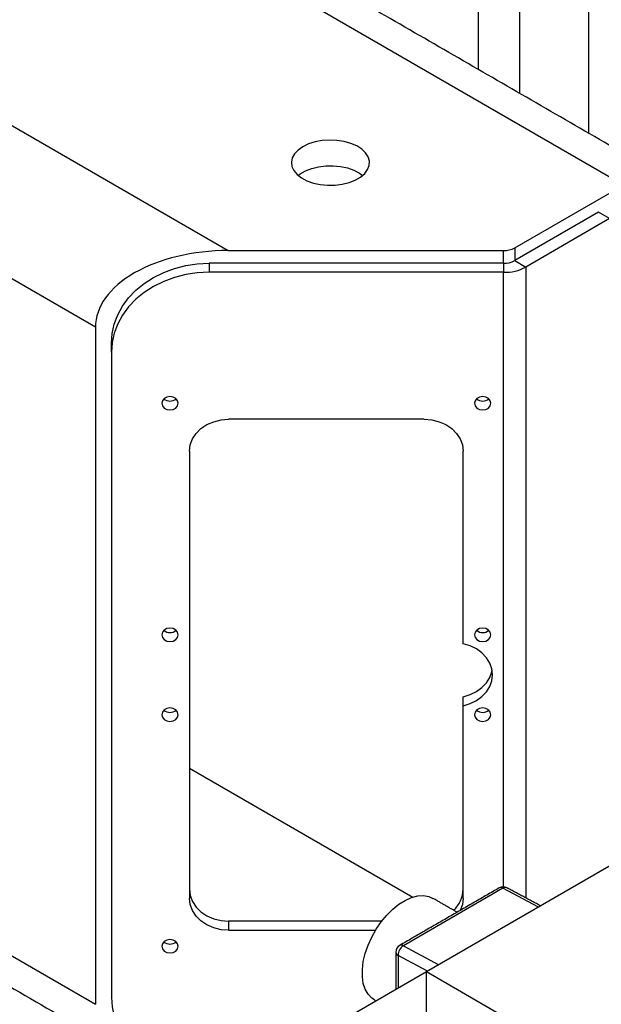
# Model space of a CAD drawing. Header units: millimetres. Extents: x 36 to 589, y 6 to 414.
# Tile 23 of 62: x 452 to 461, y 114 to 131. Entities that reach past the tile are written whole.
import ezdxf

# ---------------------------------------------------------------- set-up
doc = ezdxf.new("R2010")
doc.units = ezdxf.units.MM

msp = doc.modelspace()

# ---------------------------------------------------------------- linework, layer by layer
at = {"color": 7, "linetype": 'Continuous', "lineweight": 30}
for p, q in [((430.7346277, 140.6406921), (455.0826712, 126.5848658)), ((461.8237559, 127.7006236), (440.8757875, 139.7936283)), ((452.8199295, 125.2784005), (429.3204142, 138.844382)), ((461.2345002, 128.5817991), (461.2345002, 135.3235072)), ((460.0559889, 129.2621392), (460.0559889, 134.7337651)), ((459.3488821, 134.3799199), (459.3488821, 129.6703433)), ((459.9691022, 126.6299548), (461.8237559, 127.7006236)), ((429.3204142, 127.3039385), (452.8199295, 113.737957)), ((461.3994918, 127.2379569), (459.9691022, 126.4122106)), ((461.5880536, 127.1291025), (461.3994918, 127.2379569)), ((461.5880536, 127.1291025), (460.157664, 126.3033562)), ((455.0826712, 126.5848658), (459.7805404, 126.5848658)), ((459.7805404, 126.3671216), (459.7805404, 126.5848658)), ((459.9691022, 126.6299548), (459.9691022, 126.4122106)), ((454.757664, 126.3671216), (454.757664, 126.2131782)), ((459.7805404, 126.3671216), (454.757664, 126.3671216)), ((459.7805404, 126.3671216), (459.7805404, 126.2131782)), ((459.9691022, 126.4122106), (460.157664, 126.3033562)), ((459.7805404, 126.2131782), (454.757664, 126.2131782)), ((459.7805404, 115.7393493), (459.7805404, 126.2131782)), ((460.157664, 126.3033562), (460.157664, 115.5510889)), ((452.8199295, 125.2784005), (452.8199295, 113.737957)), ((453.0909973, 124.8522768), (453.0909973, 125.0062202)), ((453.0909973, 124.8522768), (453.0909973, 113.8561939)), ((458.4243307, 123.7091197), (455.0909973, 123.7091197)), ((454.4243307, 123.1647592), (454.4243307, 115.5437116)), ((459.0909973, 119.8813102), (459.0909973, 123.1647592)), ((459.0909973, 118.8271606), (459.0909973, 118.9811039)), ((466.3369827, 118.8354892), (458.4645272, 114.2908174)), ((459.0909973, 115.5437116), (459.0909973, 118.8271606)), ((454.4243307, 117.7644903), (458.234418, 115.5649737)), ((459.7698558, 115.7169264), (458.0727996, 114.7372366)), ((460.3734535, 115.3928171), (459.7698558, 115.7169264)), ((455.0909973, 115.1532944), (455.0909973, 114.9993511)), ((457.700903, 115.1532944), (455.0909973, 115.1532944)), ((455.0909973, 114.9993511), (457.5955414, 114.9993511)), ((458.0727996, 114.7372366), (458.6763972, 114.4131273)), ((458.4843479, 114.3022596), (457.981809, 114.5721042)), ((457.981809, 114.5721042), (457.981809, 114.0118738)), ((458.4645272, 114.2905411), (456.9918595, 113.4403881)), ((461.6474506, 112.4533549), (458.4645272, 114.2908174)), ((458.4645272, 113.542866), (458.4645272, 114.2908174))]:
    msp.add_line(p, q, dxfattribs=at)
at = {"color": 7, "linetype": 'Continuous', "lineweight": 30, "flags": 128}
for points in [[(456.3554634, 128.3537501), (456.2747684, 128.2973301), (456.2140277, 128.2331136), (456.1754367, 128.1634216), (456.1603901, 128.0907728), (456.1694317, 128.0177929), (456.2022348, 127.9471198), (456.2576137, 127.8813076), (456.333567, 127.822735), (456.4273495, 127.7735189), (456.5355716, 127.7354383), (456.6543219, 127.7098693), (456.7793085, 127.6977361), (456.906014, 127.6994773), (457.0298589, 127.7150299), (457.1463673, 127.7438318), (457.2513281, 127.7848421), (457.3409478, 127.8365784), (457.4119873, 127.897171), (457.461879, 127.9644298), (457.4888199, 128.035924), (457.491836, 128.1090695), (457.4708185, 128.1812227), (457.4265269, 128.2497758), (457.3605621, 128.3122511), (457.2753082, 128.3663906), (457.1738465, 128.4102375), (457.0598441, 128.4422071), (456.9374213, 128.4611439), (456.8110028, 128.4663635), (456.6851578, 128.4576773), (456.5644345, 128.4353991), (456.4531962, 128.4003343), (456.3554634, 128.3537501)], [(456.2771626, 127.8638698), (456.3127881, 127.8911612), (456.4024078, 127.9428975), (456.5073686, 127.9839078), (456.6238769, 128.0127097), (456.7477219, 128.0282623), (456.8744274, 128.0300035), (456.999414, 128.0178703), (457.1181643, 127.9923013), (457.2263864, 127.9542207), (457.3201689, 127.9050046), (457.3765733, 127.8638698)], [(453.0909973, 125.0062202), (453.1031492, 125.1702588), (453.1394276, 125.3319053), (453.1993036, 125.4888025), (453.281904, 125.6386626), (453.3860242, 125.7793003), (453.5101461, 125.9086648), (453.6524596, 126.0248695), (453.8108894, 126.1262201), (453.9831254, 126.2112385), (454.1666559, 126.2786851), (454.3588046, 126.3275763), (454.5567695, 126.3571991), (454.757664, 126.3671216)], [(454.757664, 126.2131782), (454.5567695, 126.2032557), (454.3588046, 126.1736329), (454.1666559, 126.1247417), (453.9831254, 126.0572952), (453.8108894, 125.9722767), (453.6524596, 125.8709261), (453.5101461, 125.7547214), (453.3860242, 125.6253569), (453.281904, 125.4847192), (453.1993036, 125.3348591), (453.1394276, 125.1779619), (453.1031492, 125.0163154), (453.0909973, 124.8522768)], [(453.9509973, 123.9813), (453.9616542, 123.9375533), (453.9920024, 123.9004666), (454.0374216, 123.875686), (454.0909973, 123.8669843), (454.144573, 123.875686), (454.1899923, 123.9004666), (454.2203405, 123.9375533), (454.2309973, 123.9813), (454.2203405, 124.0250467), (454.1899923, 124.0621334), (454.144573, 124.0869139), (454.0909973, 124.0956157), (454.0374216, 124.0869139), (453.9920024, 124.0621334), (453.9616542, 124.0250467), (453.9509973, 123.9813)], [(459.2843307, 123.9813), (459.2949875, 123.9375533), (459.3253357, 123.9004666), (459.370755, 123.875686), (459.4243307, 123.8669843), (459.4779063, 123.875686), (459.5233256, 123.9004666), (459.5536738, 123.9375533), (459.5643307, 123.9813), (459.5536738, 124.0250467), (459.5233256, 124.0621334), (459.4779063, 124.0869139), (459.4243307, 124.0956157), (459.370755, 124.0869139), (459.3253357, 124.0621334), (459.2949875, 124.0250467), (459.2843307, 123.9813)], [(454.4243307, 123.1647592), (454.4371405, 123.2709586), (454.4750776, 123.3730769), (454.5366843, 123.4671897), (454.6195928, 123.5496802), (454.7206172, 123.6173784), (454.835875, 123.6676827), (454.9609371, 123.69866), (455.0909973, 123.7091197)], [(458.4243307, 123.7091197), (458.5543909, 123.69866), (458.679453, 123.6676827), (458.7947108, 123.6173784), (458.8957352, 123.5496802), (458.9786437, 123.4671897), (459.0402504, 123.3730769), (459.0781875, 123.2709586), (459.0909973, 123.1647592)], [(453.9509973, 120.0346861), (453.9616542, 119.9909393), (453.9920024, 119.9538526), (454.0374216, 119.9290721), (454.0909973, 119.9203703), (454.144573, 119.9290721), (454.1899923, 119.9538526), (454.2203405, 119.9909393), (454.2309973, 120.0346861), (454.2203405, 120.0784328), (454.1899923, 120.1155195), (454.144573, 120.1403), (454.0909973, 120.1490018), (454.0374216, 120.1403), (453.9920024, 120.1155195), (453.9616542, 120.0784328), (453.9509973, 120.0346861)], [(459.2843307, 120.0346861), (459.2949875, 119.9909393), (459.3253357, 119.9538526), (459.370755, 119.9290721), (459.4243307, 119.9203703), (459.4779063, 119.9290721), (459.5233256, 119.9538526), (459.5536738, 119.9909393), (459.5643307, 120.0346861), (459.5536738, 120.0784328), (459.5233256, 120.1155195), (459.4779063, 120.1403), (459.4243307, 120.1490018), (459.370755, 120.1403), (459.3253357, 120.1155195), (459.2949875, 120.0784328), (459.2843307, 120.0346861)], [(459.0909973, 118.8271606), (459.2088828, 118.8619523), (459.3167085, 118.9141478), (459.4106624, 118.9819018), (459.487423, 119.0628189), (459.5442765, 119.1540386), (459.579213, 119.2523357), (459.5909973, 119.3542354), (459.579213, 119.456135), (459.5442765, 119.5544322), (459.487423, 119.6456518), (459.4106624, 119.7265689), (459.3167085, 119.7943229), (459.2088828, 119.8465184), (459.0909973, 119.8813102)], [(459.0909973, 118.9811039), (459.2088828, 119.0158957), (459.3167085, 119.0680912), (459.4106624, 119.1358452), (459.487423, 119.2167623), (459.5442765, 119.3079819), (459.579213, 119.4062791), (459.5842992, 119.4312071)], [(453.9509973, 118.6737847), (453.9616542, 118.630038), (453.9920024, 118.5929513), (454.0374216, 118.5681708), (454.0909973, 118.559469), (454.144573, 118.5681708), (454.1899923, 118.5929513), (454.2203405, 118.630038), (454.2309973, 118.6737847), (454.2203405, 118.7175314), (454.1899923, 118.7546181), (454.144573, 118.7793987), (454.0909973, 118.7881004), (454.0374216, 118.7793987), (453.9920024, 118.7546181), (453.9616542, 118.7175314), (453.9509973, 118.6737847)], [(459.2843307, 118.6737847), (459.2949875, 118.630038), (459.3253357, 118.5929513), (459.370755, 118.5681708), (459.4243307, 118.559469), (459.4779063, 118.5681708), (459.5233256, 118.5929513), (459.5536738, 118.630038), (459.5643307, 118.6737847), (459.5536738, 118.7175314), (459.5233256, 118.7546181), (459.4779063, 118.7793987), (459.4243307, 118.7881004), (459.370755, 118.7793987), (459.3253357, 118.7546181), (459.2949875, 118.7175314), (459.2843307, 118.6737847)], [(454.4243307, 115.697655), (454.4371405, 115.5914555), (454.4750776, 115.4893372), (454.5366843, 115.3952245), (454.6195928, 115.312734), (454.7206172, 115.2450357), (454.835875, 115.1947314), (454.9609371, 115.1637542), (455.0909973, 115.1532944)], [(455.0909973, 114.9993511), (454.9609371, 115.0098108), (454.835875, 115.040788), (454.7206172, 115.0910923), (454.6195928, 115.1587906), (454.5366843, 115.2412811), (454.4750776, 115.3353938), (454.4371405, 115.4375121), (454.4243307, 115.5437116)], [(457.5761306, 113.8117152), (457.5305647, 113.8433212), (457.4682824, 113.9096167), (457.4202467, 113.993917), (457.3875833, 114.094246), (457.3710579, 114.2082522), (457.3710579, 114.3332634), (457.3875833, 114.4663494), (457.4202467, 114.6043907), (457.4682824, 114.7441519), (457.5305647, 114.882357), (457.6056336, 115.0157666), (457.6917296, 115.1412538), (457.7868347, 115.2558771), (457.8887197, 115.3569499), (457.9949965, 115.4421032), (458.103174, 115.5093411), (458.2107168, 115.5570874), (458.315104, 115.5842232), (458.4138888, 115.5901124), (458.504756, 115.5746169), (458.5760493, 115.543813)], [(459.0909973, 115.5437116), (459.0781875, 115.4375121), (459.0414522, 115.3377791)], [(453.9509973, 114.7271708), (453.9616542, 114.6834241), (453.9920024, 114.6463374), (454.0374216, 114.6215568), (454.0909973, 114.6128551), (454.144573, 114.6215568), (454.1899923, 114.6463374), (454.2203405, 114.6834241), (454.2309973, 114.7271708), (454.2203405, 114.7709175), (454.1899923, 114.8080042), (454.144573, 114.8327847), (454.0909973, 114.8414865), (454.0374216, 114.8327847), (453.9920024, 114.8080042), (453.9616542, 114.7709175), (453.9509973, 114.7271708)], [(453.0909973, 113.8561939), (453.1031492, 113.6921554), (453.1394276, 113.5305089), (453.1993036, 113.3736116), (453.281904, 113.2237515), (453.3860242, 113.0831138), (453.5101461, 112.9537494), (453.6524596, 112.8375446), (453.8108894, 112.7361941), (453.9831254, 112.6511756), (454.1666559, 112.583729), (454.3588046, 112.5348379), (454.5567695, 112.5052151), (454.757664, 112.4952926)]]:
    msp.add_lwpolyline(points, dxfattribs=at)
at = {"color": 7, "linetype": 'Continuous', "lineweight": 30}
for centre, radius, start, end in [((459.7882231, 126.9695632), 0.3847741, 268.85590325, 298.04023912), ((459.7882231, 126.751819), 0.3847741, 268.85590325, 298.04023912), ((459.7959059, 126.982573), 0.7695482, 268.85590325, 298.04023912), ((454.0909973, 124.1774711), 0.1578686, 229.03013949, 310.96986051), ((459.4243307, 124.1774711), 0.1578686, 229.03013949, 310.96986051), ((454.0909973, 120.2308572), 0.1578686, 229.03013952, 310.96986048), ((459.4243307, 120.2308572), 0.1578686, 229.03013949, 310.96986051), ((454.0909973, 118.8699558), 0.1578686, 229.03013952, 310.96986048), ((459.4243307, 118.8699558), 0.1578686, 229.03013949, 310.96986051), ((458.5969716, 115.7078701), 0.4941314, 312.02136848, 358.81544998), ((459.7731462, 115.6062211), 0.1333333, 61.7658694, 119.99731173), ((459.7339167, 115.6627734), 0.0649936, 56.42932319, 114.96522528), ((459.8090683, 115.6611572), 0.0681749, 66.52747032, 125.11180059), ((454.0909973, 114.9233419), 0.1578686, 229.03013947, 310.96986053), ((458.0760899, 114.6265314), 0.1333333, 119.99731173, 180), ((458.0094842, 114.6331856), 0.0670586, 185.69479925, 245.62534171), ((458.1807569, 114.5701156), 0.1989578, 122.86177738, 179.42733466), ((458.0368604, 114.6830837), 0.0649936, 56.42932319, 114.96522528)]:
    msp.add_arc(centre, radius, start, end, dxfattribs=at)
msp.add_ellipse((455.0826712, 125.2784005), major_axis=(2.2627417, 0), ratio=0.5773815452, start_param=1.5707963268, end_param=3.1415926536, dxfattribs=at)
for points in [[(462.5751739, 127.8078447), (441.3462631, 140.0630341)], [(429.65185, 126.5713868), (453.4828012, 112.8140715)], [(459.706485, 115.7216943), (458.0094287, 114.7420046)], [(460.4115068, 115.4147848), (459.836223, 115.7236907)], [(458.9872007, 115.3064603), (458.5760493, 115.543813)], [(457.9427566, 114.6265314), (457.9427566, 113.9893293)], [(457.5761306, 113.8117152), (457.6056087, 113.7946979)]]:
    msp.add_open_spline(points, degree=1, dxfattribs=at)

doc.saveas('drawing.dxf')
